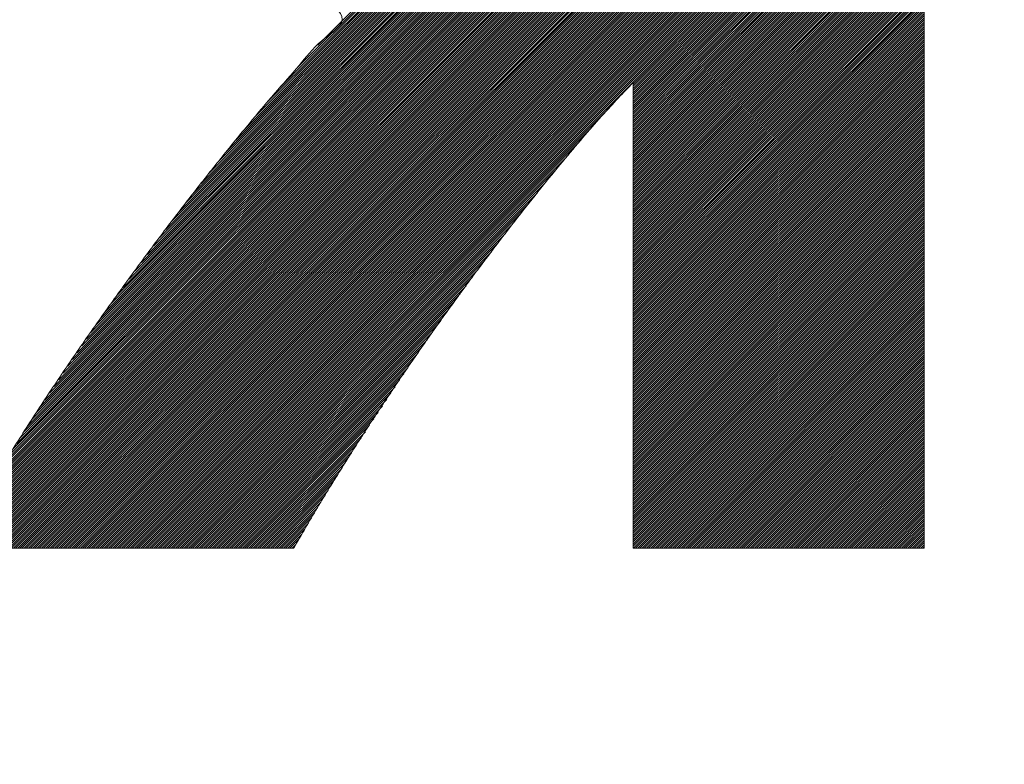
# Model space of a CAD drawing. Header units: millimetres. Extents: x 0 to 1300, y 0 to 891.
# Tile 64 of 127: x 179.31 to 183.37, y 581.71 to 584.78. Entities that reach past the tile are written whole.
import ezdxf

# ---------------------------------------------------------------- set-up
doc = ezdxf.new("R2010")
doc.units = ezdxf.units.MM
doc.header["$LTSCALE"] = 0.545669
doc.layers.add('NoLayerName_001', color=7, linetype='Continuous')

# ---------------------------------------------------------------- blocks, each defined once
blk = doc.blocks.new('JZB_0008')
at = {"layer": 'NoLayerName_001', "color": 7, "linetype": 'Continuous', "lineweight": 25}
for p, q in [((19.0397, 3.636), (15.4442, 0.0405)), ((19.0397, 3.6271), (15.4531, 0.0405)), ((19.0397, 3.6182), (15.462, 0.0405)), ((19.0397, 3.6093), (15.4709, 0.0405)), ((19.0397, 3.6004), (15.4798, 0.0405)), ((19.0397, 3.5915), (15.4887, 0.0405)), ((19.0397, 3.5826), (15.4976, 0.0405)), ((19.0397, 3.5737), (15.5065, 0.0405)), ((19.0397, 3.5648), (15.5154, 0.0405)), ((19.0397, 3.5559), (15.5243, 0.0405)), ((19.0397, 3.547), (15.5332, 0.0405)), ((19.0397, 3.538), (15.5421, 0.0405)), ((19.0397, 3.5291), (15.5511, 0.0405)), ((19.0397, 3.5202), (15.56, 0.0405)), ((19.0397, 3.5113), (15.5689, 0.0405)), ((19.0397, 3.5024), (15.5778, 0.0405)), ((19.0397, 3.4935), (15.5867, 0.0405)), ((19.0397, 3.4846), (15.5956, 0.0405)), ((19.0397, 3.4757), (15.6045, 0.0405)), ((19.0397, 3.4668), (15.6134, 0.0405)), ((19.0397, 3.4579), (15.6223, 0.0405)), ((19.0397, 3.449), (15.6312, 0.0405)), ((19.0397, 3.4401), (15.6401, 0.0405)), ((19.0397, 3.4311), (15.649, 0.0405)), ((19.0397, 3.4222), (15.658, 0.0405)), ((19.0397, 3.4133), (15.6669, 0.0405)), ((19.0397, 3.4044), (15.6758, 0.0405)), ((19.0397, 3.3955), (15.6847, 0.0405)), ((19.0397, 3.3866), (15.6936, 0.0405)), ((19.0397, 3.3777), (15.7025, 0.0405)), ((19.0397, 3.3688), (15.7114, 0.0405)), ((19.0397, 3.3599), (15.7203, 0.0405)), ((19.0397, 3.351), (15.7292, 0.0405)), ((19.0397, 3.3421), (15.7381, 0.0405)), ((19.0397, 3.3332), (15.747, 0.0405)), ((19.0397, 3.3242), (15.7559, 0.0405)), ((19.0397, 3.3153), (15.7649, 0.0405)), ((19.0397, 3.3064), (15.7738, 0.0405)), ((19.0397, 3.2975), (15.7827, 0.0405)), ((19.0397, 3.2886), (15.7916, 0.0405)), ((19.0397, 3.2797), (15.8005, 0.0405)), ((19.0397, 3.2708), (15.8094, 0.0405)), ((19.0397, 3.2619), (15.8183, 0.0405)), ((19.0397, 3.253), (15.8272, 0.0405)), ((19.0397, 3.2441), (15.8361, 0.0405)), ((19.0397, 3.2352), (15.845, 0.0405)), ((19.0397, 3.2263), (15.8539, 0.0405)), ((19.0397, 3.2173), (15.8628, 0.0405)), ((19.0397, 3.2084), (15.8718, 0.0405)), ((19.0397, 3.1995), (15.8807, 0.0405)), ((19.0397, 3.1906), (15.8896, 0.0405)), ((19.0397, 3.1817), (15.8985, 0.0405)), ((19.0397, 3.1728), (15.9074, 0.0405)), ((19.0397, 3.1639), (15.9163, 0.0405)), ((19.0397, 3.155), (17.8397, 1.955)), ((19.0397, 3.1461), (17.8397, 1.9461)), ((19.0397, 3.1372), (17.8397, 1.9372)), ((19.0397, 3.1283), (17.8397, 1.9283)), ((19.0397, 3.1194), (17.8397, 1.9194)), ((19.0397, 3.1104), (17.8397, 1.9104)), ((19.0397, 3.1015), (17.8397, 1.9015)), ((19.0397, 3.0926), (17.8397, 1.8926)), ((19.0397, 3.0837), (17.8397, 1.8837)), ((19.0397, 3.0748), (17.8397, 1.8748)), ((19.0397, 3.0659), (17.8397, 1.8659)), ((19.0397, 3.057), (17.8397, 1.857)), ((19.0397, 3.0481), (17.8397, 1.8481)), ((19.0397, 3.0392), (17.8397, 1.8392)), ((19.0397, 3.0303), (17.8397, 1.8303)), ((19.0397, 3.0214), (17.8397, 1.8214)), ((19.0397, 3.0125), (17.8397, 1.8125)), ((17.4442, 2.9669), (16.2006, 1.7233)), ((17.4406, 2.9723), (16.2393, 1.771)), ((17.4371, 2.9777), (16.2839, 1.8245)), ((17.4335, 2.983), (16.3338, 1.8833)), ((17.43, 2.9884), (16.3837, 1.9421)), ((17.4264, 2.9937), (16.453, 2.0203)), ((17.4228, 2.9991), (16.5388, 2.115)), ((19.0397, 3.0035), (17.8397, 1.8035)), ((19.0397, 2.9946), (17.8397, 1.7946)), ((19.0397, 2.9857), (17.8397, 1.7857)), ((19.0397, 2.9768), (17.8397, 1.7768)), ((19.0397, 2.9679), (17.8397, 1.7679)), ((17.4733, 2.9249), (15.9374, 1.3889)), ((17.4697, 2.9301), (15.9626, 1.423)), ((17.466, 2.9353), (15.9939, 1.4632)), ((17.4623, 2.9405), (16.0258, 1.504)), ((17.4586, 2.9458), (16.0577, 1.5449)), ((17.455, 2.951), (16.0896, 1.5857)), ((17.4513, 2.9562), (16.1232, 1.6281)), ((17.4477, 2.9616), (16.1619, 1.6757)), ((19.0397, 2.959), (17.8397, 1.759)), ((19.0397, 2.9501), (17.8397, 1.7501)), ((19.0397, 2.9412), (17.8397, 1.7412)), ((19.0397, 2.9323), (17.8397, 1.7323)), ((17.5028, 2.883), (15.7361, 1.1163)), ((17.4991, 2.8882), (15.7613, 1.1504)), ((17.4954, 2.8935), (15.7864, 1.1845)), ((17.4917, 2.8987), (15.8116, 1.2186)), ((17.4881, 2.9039), (15.8368, 1.2526)), ((17.4844, 2.9092), (15.8619, 1.2867)), ((17.4807, 2.9144), (15.8871, 1.3208)), ((17.477, 2.9196), (15.9123, 1.3549)), ((19.0397, 2.9234), (17.8397, 1.7234)), ((19.0397, 2.9145), (17.8397, 1.7145)), ((19.0397, 2.9055), (17.8397, 1.7056)), ((19.0397, 2.8966), (17.8397, 1.6966)), ((19.0397, 2.8877), (17.8397, 1.6877)), ((17.5285, 2.8464), (15.5848, 0.9027)), ((17.5248, 2.8516), (15.6038, 0.9306)), ((17.5211, 2.8568), (15.6228, 0.9585)), ((17.5175, 2.8621), (15.6418, 0.9864)), ((17.5138, 2.8673), (15.6608, 1.0143)), ((17.5101, 2.8725), (15.6857, 1.0482)), ((17.5064, 2.8778), (15.7109, 1.0823)), ((19.0397, 2.8788), (17.8397, 1.6788)), ((19.0397, 2.8699), (17.8397, 1.6699)), ((19.0397, 2.861), (17.8397, 1.661)), ((19.0397, 2.8521), (17.8397, 1.6521)), ((19.0397, 2.8432), (17.8397, 1.6432)), ((17.5579, 2.8045), (15.4328, 0.6794)), ((17.5542, 2.8098), (15.4518, 0.7073)), ((17.5506, 2.815), (15.4708, 0.7352)), ((17.5469, 2.8202), (15.4898, 0.7631)), ((17.5432, 2.8254), (15.5088, 0.791)), ((17.5395, 2.8307), (15.5278, 0.8189)), ((17.5358, 2.8359), (15.5468, 0.8468)), ((17.5322, 2.8411), (15.5658, 0.8747)), ((19.0397, 2.8343), (17.8397, 1.6343)), ((19.0397, 2.8254), (17.8397, 1.6254)), ((19.0397, 2.8165), (17.8397, 1.6165)), ((19.0397, 2.8076), (17.8397, 1.6076)), ((17.5875, 2.7628), (15.2975, 0.4728)), ((17.5836, 2.7679), (15.3128, 0.4971)), ((17.58, 2.7731), (15.3282, 0.5213)), ((17.5763, 2.7784), (15.3435, 0.5456)), ((17.5726, 2.7836), (15.3588, 0.5698)), ((17.5689, 2.7888), (15.3758, 0.5957)), ((17.5653, 2.7941), (15.3948, 0.6236)), ((17.5616, 2.7993), (15.4138, 0.6515)), ((19.0397, 2.7986), (17.8397, 1.5987)), ((19.0397, 2.7897), (17.8397, 1.5897)), ((19.0397, 2.7808), (17.8397, 1.5808)), ((19.0397, 2.7719), (17.8397, 1.5719)), ((19.0397, 2.763), (17.8397, 1.563)), ((17.6181, 2.7221), (15.1829, 0.287)), ((17.6142, 2.7272), (15.196, 0.309)), ((17.6104, 2.7323), (15.2091, 0.331)), ((17.6066, 2.7374), (15.2222, 0.353)), ((17.6028, 2.7425), (15.2361, 0.3759)), ((17.5989, 2.7476), (15.2515, 0.4001)), ((17.5951, 2.7527), (15.2668, 0.4243)), ((17.5913, 2.7577), (15.2822, 0.4486)), ((19.0397, 2.7541), (17.8397, 1.5541)), ((19.0397, 2.7452), (17.8397, 1.5452)), ((19.0397, 2.7363), (17.8397, 1.5363)), ((19.0397, 2.7274), (17.8397, 1.5274)), ((17.6487, 2.6815), (15.0813, 0.1141)), ((17.6448, 2.6865), (15.0928, 0.1345)), ((17.641, 2.6916), (15.1044, 0.155)), ((17.6372, 2.6967), (15.1175, 0.177)), ((17.6334, 2.7018), (15.1305, 0.199)), ((17.6295, 2.7069), (15.1436, 0.221)), ((17.6257, 2.712), (15.1567, 0.243)), ((17.6219, 2.7171), (15.1698, 0.265)), ((19.0397, 2.7185), (17.8397, 1.5185)), ((19.0397, 2.7096), (17.8397, 1.5096)), ((19.0397, 2.7007), (17.8397, 1.5007)), ((19.0397, 2.6917), (17.8397, 1.4918)), ((19.0397, 2.6828), (17.8397, 1.4828)), ((17.6639, 2.6611), (15.0433, 0.0405)), ((17.6601, 2.6662), (15.0468, 0.0529)), ((17.6678, 2.656), (15.0522, 0.0405)), ((17.6563, 2.6713), (15.0583, 0.0733)), ((17.6716, 2.651), (15.0611, 0.0405)), ((17.6525, 2.6764), (15.0698, 0.0937)), ((17.6754, 2.6459), (15.07, 0.0405)), ((17.6792, 2.6408), (15.0789, 0.0405)), ((19.0397, 2.6739), (17.8397, 1.4739)), ((19.0397, 2.665), (17.8397, 1.465)), ((19.0397, 2.6561), (17.8397, 1.4561)), ((19.0397, 2.6472), (17.8397, 1.4472)), ((17.6831, 2.6357), (15.0878, 0.0405)), ((17.6869, 2.6306), (15.0967, 0.0405)), ((17.6907, 2.6255), (15.1056, 0.0405)), ((17.6945, 2.6204), (15.1145, 0.0405)), ((17.6984, 2.6154), (15.1234, 0.0405)), ((17.7022, 2.6103), (15.1324, 0.0405)), ((17.706, 2.6052), (15.1413, 0.0405)), ((17.7098, 2.6001), (15.1502, 0.0405)), ((19.0397, 2.6383), (17.8397, 1.4383)), ((19.0397, 2.6294), (17.8397, 1.4294)), ((19.0397, 2.6205), (17.8397, 1.4205)), ((19.0397, 2.6116), (17.8397, 1.4116)), ((19.0397, 2.6027), (17.8397, 1.4027)), ((17.7137, 2.595), (15.1591, 0.0405)), ((17.7177, 2.5901), (15.168, 0.0405)), ((17.7217, 2.5852), (15.1769, 0.0405)), ((17.7257, 2.5803), (15.1858, 0.0405)), ((17.7297, 2.5754), (15.1947, 0.0405)), ((17.7337, 2.5705), (15.2036, 0.0405)), ((17.7377, 2.5656), (15.2125, 0.0405)), ((17.7417, 2.5607), (15.2214, 0.0405)), ((19.0397, 2.5938), (17.8397, 1.3938)), ((19.0397, 2.5848), (17.8397, 1.3848)), ((19.0397, 2.5759), (17.8397, 1.3759)), ((19.0397, 2.567), (17.8397, 1.367)), ((19.0397, 2.5581), (17.8397, 1.3581)), ((17.7457, 2.5558), (15.2303, 0.0405)), ((17.7497, 2.5509), (15.2393, 0.0405)), ((17.7537, 2.546), (15.2482, 0.0405)), ((17.7577, 2.5411), (15.2571, 0.0405)), ((17.7617, 2.5362), (15.266, 0.0405)), ((17.7657, 2.5313), (15.2749, 0.0405)), ((17.7697, 2.5264), (15.2838, 0.0405)), ((17.7737, 2.5215), (15.2927, 0.0405)), ((19.0397, 2.5492), (17.8397, 1.3492)), ((19.0397, 2.5403), (17.8397, 1.3403)), ((19.0397, 2.5314), (17.8397, 1.3314)), ((19.0397, 2.5225), (17.8397, 1.3225)), ((17.7777, 2.5166), (15.3016, 0.0405)), ((17.7817, 2.5117), (15.3105, 0.0405)), ((17.7858, 2.5068), (15.3194, 0.0405)), ((17.7898, 2.5019), (15.3283, 0.0405)), ((17.7938, 2.497), (15.3372, 0.0405)), ((17.7978, 2.4921), (15.3462, 0.0405)), ((17.8018, 2.4872), (15.3551, 0.0405)), ((17.8058, 2.4823), (15.364, 0.0405)), ((17.8098, 2.4773), (15.3729, 0.0405)), ((19.0397, 2.5136), (17.8397, 1.3136)), ((19.0397, 2.5047), (17.8397, 1.3047)), ((19.0397, 2.4958), (17.8397, 1.2958)), ((19.0397, 2.4869), (17.8397, 1.2869)), ((19.0397, 2.4779), (17.8397, 1.2779)), ((17.8138, 2.4724), (15.3818, 0.0405)), ((17.8178, 2.4675), (15.3907, 0.0405)), ((17.8218, 2.4626), (15.3996, 0.0405)), ((17.8258, 2.4577), (15.4085, 0.0405)), ((17.8298, 2.4528), (15.4174, 0.0405)), ((17.8338, 2.4479), (15.4263, 0.0405)), ((17.8378, 2.443), (15.4352, 0.0405)), ((19.0397, 2.469), (17.8397, 1.269)), ((19.0397, 2.4601), (17.8397, 1.2601)), ((19.0397, 2.4512), (17.8397, 1.2512)), ((19.0397, 2.4423), (17.8397, 1.2423)), ((19.0397, 2.4334), (17.8397, 1.2334)), ((19.0397, 2.4245), (17.8397, 1.2245)), ((19.0397, 2.4156), (17.8397, 1.2156)), ((19.0397, 2.4067), (17.8397, 1.2067)), ((19.0397, 2.3978), (17.8397, 1.1978)), ((19.0397, 2.3889), (17.8397, 1.1889)), ((19.0397, 2.38), (17.8397, 1.18)), ((19.0397, 2.371), (17.8397, 1.171)), ((19.0397, 2.3621), (17.8397, 1.1621)), ((19.0397, 2.3532), (17.8397, 1.1532)), ((19.0397, 2.3443), (17.8397, 1.1443)), ((19.0397, 2.3354), (17.8397, 1.1354)), ((19.0397, 2.3265), (17.8397, 1.1265)), ((19.0397, 2.3176), (17.8397, 1.1176)), ((19.0397, 2.3087), (17.8397, 1.1087)), ((19.0397, 2.2998), (17.8397, 1.0998)), ((19.0397, 2.2909), (17.8397, 1.0909)), ((19.0397, 2.282), (17.8397, 1.082)), ((19.0397, 2.2731), (17.8397, 1.0731)), ((19.0397, 2.2641), (17.8397, 1.0641)), ((19.0397, 2.2552), (17.8397, 1.0552)), ((19.0397, 2.2463), (17.8397, 1.0463)), ((19.0397, 2.2374), (17.8397, 1.0374)), ((19.0397, 2.2285), (17.8397, 1.0285)), ((19.0397, 2.2196), (17.8397, 1.0196)), ((19.0397, 2.2107), (17.8397, 1.0107)), ((19.0397, 2.2018), (17.8397, 1.0018)), ((19.0397, 2.1929), (17.8397, 0.9929)), ((19.0397, 2.184), (17.8397, 0.984)), ((19.0397, 2.1751), (17.8397, 0.9751)), ((19.0397, 2.1661), (17.8397, 0.9662)), ((19.0397, 2.1572), (17.8397, 0.9572)), ((19.0397, 2.1483), (17.8397, 0.9483)), ((19.0397, 2.1394), (17.8397, 0.9394)), ((19.0397, 2.1305), (17.8397, 0.9305)), ((19.0397, 2.1216), (17.8397, 0.9216)), ((19.0397, 2.1127), (17.8397, 0.9127)), ((19.0397, 2.1038), (17.8397, 0.9038)), ((19.0397, 2.0949), (17.8397, 0.8949)), ((19.0397, 2.086), (17.8397, 0.886)), ((19.0397, 2.0771), (17.8397, 0.8771)), ((19.0397, 2.0682), (17.8397, 0.8682)), ((19.0397, 2.0592), (17.8397, 0.8593)), ((19.0397, 2.0503), (17.8397, 0.8503)), ((19.0397, 2.0414), (17.8397, 0.8414)), ((19.0397, 2.0325), (17.8397, 0.8325)), ((19.0397, 2.0236), (17.8397, 0.8236)), ((19.0397, 2.0147), (17.8397, 0.8147)), ((19.0397, 2.0058), (17.8397, 0.8058)), ((19.0397, 1.9969), (17.8397, 0.7969)), ((19.0397, 1.988), (17.8397, 0.788)), ((19.0397, 1.9791), (17.8397, 0.7791)), ((19.0397, 1.9702), (17.8397, 0.7702)), ((19.0397, 1.9613), (17.8397, 0.7613)), ((19.0397, 1.9523), (17.8397, 0.7524)), ((19.0397, 1.9434), (17.8397, 0.7434)), ((19.0397, 1.9345), (17.8397, 0.7345)), ((19.0397, 1.9256), (17.8397, 0.7256)), ((19.0397, 1.9167), (17.8397, 0.7167)), ((19.0397, 1.9078), (17.8397, 0.7078)), ((19.0397, 1.8989), (17.8397, 0.6989)), ((19.0397, 1.89), (17.8397, 0.69)), ((19.0397, 1.8811), (17.8397, 0.6811)), ((19.0397, 1.8722), (17.8397, 0.6722)), ((17.7424, 1.8577), (15.9252, 0.0405)), ((19.0397, 1.8633), (17.8397, 0.6633)), ((19.0397, 1.8544), (17.8397, 0.6544)), ((19.0397, 1.8454), (17.8397, 0.6455)), ((19.0397, 1.8365), (17.8397, 0.6365)), ((19.0397, 1.8276), (17.8397, 0.6276)), ((19.0397, 1.8187), (17.8397, 0.6187)), ((19.0397, 1.8098), (17.8397, 0.6098)), ((19.0397, 1.8009), (17.8397, 0.6009)), ((19.0397, 1.792), (17.8397, 0.592)), ((17.6669, 1.7732), (15.9341, 0.0405)), ((19.0397, 1.7831), (17.8397, 0.5831)), ((19.0397, 1.7742), (17.8397, 0.5742)), ((19.0397, 1.7653), (17.8397, 0.5653)), ((19.0397, 1.7564), (17.8397, 0.5564)), ((19.0397, 1.7475), (17.8397, 0.5475)), ((17.6122, 1.7096), (15.943, 0.0405)), ((19.0397, 1.7385), (17.8397, 0.5385)), ((19.0397, 1.7296), (17.8397, 0.5296)), ((19.0397, 1.7207), (17.8397, 0.5207)), ((19.0397, 1.7118), (17.8397, 0.5118)), ((19.0397, 1.7029), (17.8397, 0.5029)), ((19.0397, 1.694), (17.8397, 0.494)), ((19.0397, 1.6851), (17.8397, 0.4851)), ((19.0397, 1.6762), (17.8397, 0.4762)), ((19.0397, 1.6673), (17.8397, 0.4673)), ((17.563, 1.6515), (15.9519, 0.0405)), ((19.0397, 1.6584), (17.8397, 0.4584)), ((19.0397, 1.6495), (17.8397, 0.4495)), ((19.0397, 1.6406), (17.8397, 0.4406)), ((19.0397, 1.6316), (17.8397, 0.4316)), ((17.5214, 1.601), (15.9608, 0.0405)), ((19.0397, 1.6227), (17.8397, 0.4227)), ((19.0397, 1.6138), (17.8397, 0.4138)), ((19.0397, 1.6049), (17.8397, 0.4049)), ((19.0397, 1.596), (17.8397, 0.396)), ((19.0397, 1.5871), (17.8397, 0.3871)), ((17.4798, 1.5505), (15.9697, 0.0405)), ((19.0397, 1.5782), (17.8397, 0.3782)), ((19.0397, 1.5693), (17.8397, 0.3693)), ((19.0397, 1.5604), (17.8397, 0.3604)), ((19.0397, 1.5515), (17.8397, 0.3515)), ((17.4433, 1.5051), (15.9787, 0.0405)), ((19.0397, 1.5426), (17.8397, 0.3426)), ((19.0397, 1.5337), (17.8397, 0.3337)), ((19.0397, 1.5247), (17.8397, 0.3247)), ((19.0397, 1.5158), (17.8397, 0.3158)), ((19.0397, 1.5069), (17.8397, 0.3069)), ((17.4093, 1.4622), (15.9876, 0.0405)), ((19.0397, 1.498), (17.8397, 0.298)), ((19.0397, 1.4891), (17.8397, 0.2891)), ((19.0397, 1.4802), (17.8397, 0.2802)), ((19.0397, 1.4713), (17.8397, 0.2713)), ((19.0397, 1.4624), (17.8397, 0.2624)), ((19.0397, 1.4535), (17.8397, 0.2535)), ((19.0397, 1.4446), (17.8397, 0.2446)), ((19.0397, 1.4357), (17.8397, 0.2357)), ((19.0397, 1.4267), (17.8397, 0.2268)), ((17.3753, 1.4193), (15.9965, 0.0405)), ((19.0397, 1.4178), (17.8397, 0.2178)), ((19.0397, 1.4089), (17.8397, 0.2089)), ((19.0397, 1.4), (17.8397, 0.2)), ((19.0397, 1.3911), (17.8397, 0.1911)), ((19.0397, 1.3822), (17.8397, 0.1822)), ((17.3417, 1.3767), (16.0054, 0.0405)), ((19.0397, 1.3733), (17.8397, 0.1733)), ((19.0397, 1.3644), (17.8397, 0.1644)), ((19.0397, 1.3555), (17.8397, 0.1555)), ((19.0397, 1.3466), (17.8397, 0.1466)), ((17.3129, 1.339), (16.0143, 0.0405)), ((17.2841, 1.3014), (16.0232, 0.0405)), ((19.0397, 1.3377), (17.8397, 0.1377)), ((19.0397, 1.3288), (17.8397, 0.1288)), ((19.0397, 1.3198), (17.8397, 0.1199)), ((19.0397, 1.3109), (17.8397, 0.1109)), ((19.0397, 1.302), (17.8397, 0.102)), ((17.2553, 1.2637), (16.0321, 0.0405)), ((19.0397, 1.2931), (17.8397, 0.0931)), ((19.0397, 1.2842), (17.8397, 0.0842)), ((19.0397, 1.2753), (17.8397, 0.0753)), ((19.0397, 1.2664), (17.8397, 0.0664)), ((17.2266, 1.226), (16.041, 0.0405)), ((19.0397, 1.2575), (17.8397, 0.0575)), ((19.0397, 1.2486), (17.8398, 0.0486)), ((19.0397, 1.2397), (17.8411, 0.041)), ((19.0397, 1.2308), (17.85, 0.041)), ((19.0397, 1.2219), (17.8589, 0.041)), ((17.2001, 1.1907), (16.0499, 0.0405)), ((19.0397, 1.2129), (17.8678, 0.041)), ((19.0397, 1.204), (17.8767, 0.041)), ((19.0397, 1.1951), (17.8856, 0.041)), ((19.0397, 1.1862), (17.8945, 0.041)), ((17.1753, 1.1569), (16.0588, 0.0405)), ((19.0397, 1.1773), (17.9034, 0.041)), ((19.0397, 1.1684), (17.9123, 0.041)), ((19.0397, 1.1595), (17.9212, 0.041)), ((19.0397, 1.1506), (17.9302, 0.041)), ((19.0397, 1.1417), (17.9391, 0.041)), ((17.1505, 1.1232), (16.0677, 0.0405)), ((19.0397, 1.1328), (17.948, 0.041)), ((19.0397, 1.1239), (17.9569, 0.041)), ((19.0397, 1.115), (17.9658, 0.041)), ((19.0397, 1.106), (17.9747, 0.041)), ((19.0397, 1.0971), (17.9836, 0.041)), ((17.1257, 1.0895), (16.0766, 0.0405)), ((17.1009, 1.0558), (16.0856, 0.0405)), ((19.0397, 1.0882), (17.9925, 0.041)), ((19.0397, 1.0793), (18.0014, 0.041)), ((19.0397, 1.0704), (18.0103, 0.041)), ((19.0397, 1.0615), (18.0192, 0.041)), ((17.0768, 1.0227), (16.0945, 0.0405)), ((19.0397, 1.0526), (18.0281, 0.041)), ((19.0397, 1.0437), (18.0371, 0.041)), ((19.0397, 1.0348), (18.046, 0.041)), ((19.0397, 1.0259), (18.0549, 0.041)), ((19.0397, 1.017), (18.0638, 0.041)), ((17.0552, 0.9922), (16.1034, 0.0405)), ((19.0397, 1.0081), (18.0727, 0.041)), ((19.0397, 0.9991), (18.0816, 0.041)), ((19.0397, 0.9902), (18.0905, 0.041)), ((19.0397, 0.9813), (18.0994, 0.041)), ((17.0335, 0.9617), (16.1123, 0.0405)), ((19.0397, 0.9724), (18.1083, 0.041)), ((19.0397, 0.9635), (18.1172, 0.041)), ((19.0397, 0.9546), (18.1261, 0.041)), ((19.0397, 0.9457), (18.135, 0.041)), ((19.0397, 0.9368), (18.144, 0.041)), ((17.0119, 0.9312), (16.1212, 0.0405)), ((16.9903, 0.9007), (16.1301, 0.0405)), ((19.0397, 0.9279), (18.1529, 0.041)), ((19.0397, 0.919), (18.1618, 0.041)), ((19.0397, 0.9101), (18.1707, 0.041)), ((19.0397, 0.9012), (18.1796, 0.041)), ((16.9687, 0.8702), (16.139, 0.0405)), ((19.0397, 0.8922), (18.1885, 0.041)), ((19.0397, 0.8833), (18.1974, 0.041)), ((19.0397, 0.8744), (18.2063, 0.041)), ((19.0397, 0.8655), (18.2152, 0.041)), ((19.0397, 0.8566), (18.2241, 0.041)), ((16.9471, 0.8397), (16.1479, 0.0405)), ((16.9292, 0.8128), (16.1568, 0.0405)), ((19.0397, 0.8477), (18.233, 0.041)), ((19.0397, 0.8388), (18.2419, 0.041)), ((19.0397, 0.8299), (18.2509, 0.041)), ((19.0397, 0.821), (18.2598, 0.041)), ((16.9116, 0.7863), (16.1657, 0.0405)), ((19.0397, 0.8121), (18.2687, 0.041)), ((19.0397, 0.8032), (18.2776, 0.041)), ((19.0397, 0.7943), (18.2865, 0.041)), ((19.0397, 0.7853), (18.2954, 0.041)), ((19.0397, 0.7764), (18.3043, 0.041)), ((16.894, 0.7598), (16.1746, 0.0405)), ((16.8763, 0.7332), (16.1836, 0.0405)), ((19.0397, 0.7675), (18.3132, 0.041)), ((19.0397, 0.7586), (18.3221, 0.041)), ((19.0397, 0.7497), (18.331, 0.041)), ((19.0397, 0.7408), (18.3399, 0.041)), ((19.0397, 0.7319), (18.3489, 0.041)), ((16.8587, 0.7067), (16.1925, 0.0405)), ((19.0397, 0.723), (18.3578, 0.041)), ((19.0397, 0.7141), (18.3667, 0.041)), ((19.0397, 0.7052), (18.3756, 0.041)), ((19.0397, 0.6963), (18.3845, 0.041)), ((16.8411, 0.6801), (16.2014, 0.0405)), ((16.8234, 0.6536), (16.2103, 0.0405)), ((19.0397, 0.6873), (18.3934, 0.041)), ((19.0397, 0.6784), (18.4023, 0.041)), ((19.0397, 0.6695), (18.4112, 0.041)), ((19.0397, 0.6606), (18.4201, 0.041)), ((19.0397, 0.6517), (18.429, 0.041)), ((16.8058, 0.6271), (16.2192, 0.0405)), ((19.0397, 0.6428), (18.4379, 0.041)), ((19.0397, 0.6339), (18.4468, 0.041)), ((19.0397, 0.625), (18.4558, 0.041)), ((19.0397, 0.6161), (18.4647, 0.041)), ((16.7882, 0.6005), (16.2281, 0.0405)), ((16.7705, 0.574), (16.237, 0.0405)), ((19.0397, 0.6072), (18.4736, 0.041)), ((19.0397, 0.5983), (18.4825, 0.041)), ((19.0397, 0.5894), (18.4914, 0.041)), ((19.0397, 0.5804), (18.5003, 0.041)), ((19.0397, 0.5715), (18.5092, 0.041)), ((16.7529, 0.5474), (16.2459, 0.0405)), ((19.0397, 0.5626), (18.5181, 0.041)), ((19.0397, 0.5537), (18.527, 0.041)), ((19.0397, 0.5448), (18.5359, 0.041)), ((19.0397, 0.5359), (18.5448, 0.041)), ((16.7353, 0.5209), (16.2548, 0.0405)), ((16.7176, 0.4944), (16.2637, 0.0405)), ((19.0397, 0.527), (18.5537, 0.041)), ((19.0397, 0.5181), (18.5627, 0.041)), ((19.0397, 0.5092), (18.5716, 0.041)), ((19.0397, 0.5003), (18.5805, 0.041)), ((19.0397, 0.4914), (18.5894, 0.041)), ((16.7, 0.4678), (16.2726, 0.0405)), ((19.0397, 0.4825), (18.5983, 0.041)), ((19.0397, 0.4735), (18.6072, 0.041)), ((19.0397, 0.4646), (18.6161, 0.041)), ((19.0397, 0.4557), (18.625, 0.041)), ((19.0397, 0.4468), (18.6339, 0.041)), ((16.6824, 0.4413), (16.2815, 0.0405)), ((16.6665, 0.4165), (16.2905, 0.0405)), ((19.0397, 0.4379), (18.6428, 0.041)), ((19.0397, 0.429), (18.6517, 0.041)), ((19.0397, 0.4201), (18.6606, 0.041)), ((19.0397, 0.4112), (18.6696, 0.041)), ((16.6522, 0.3932), (16.2994, 0.0405)), ((16.6378, 0.3699), (16.3083, 0.0405)), ((19.0397, 0.4023), (18.6785, 0.041)), ((19.0397, 0.3934), (18.6874, 0.041)), ((19.0397, 0.3845), (18.6963, 0.041)), ((19.0397, 0.3756), (18.7052, 0.041)), ((19.0397, 0.3666), (18.7141, 0.041)), ((16.6234, 0.3466), (16.3172, 0.0405)), ((19.0397, 0.3577), (18.723, 0.041)), ((19.0397, 0.3488), (18.7319, 0.041)), ((19.0397, 0.3399), (18.7408, 0.041)), ((19.0397, 0.331), (18.7497, 0.041)), ((16.609, 0.3233), (16.3261, 0.0405)), ((16.5946, 0.3), (16.335, 0.0405)), ((19.0397, 0.3221), (18.7586, 0.041)), ((19.0397, 0.3132), (18.7675, 0.041)), ((19.0397, 0.3043), (18.7765, 0.041)), ((19.0397, 0.2954), (18.7854, 0.041)), ((19.0397, 0.2865), (18.7943, 0.041)), ((16.5802, 0.2767), (16.3439, 0.0405)), ((16.5658, 0.2534), (16.3528, 0.0405)), ((19.0397, 0.2776), (18.8032, 0.041)), ((19.0397, 0.2687), (18.8121, 0.041)), ((19.0397, 0.2597), (18.821, 0.041)), ((19.0397, 0.2508), (18.8299, 0.041)), ((16.5514, 0.2301), (16.3617, 0.0405)), ((16.5376, 0.2075), (16.3706, 0.0405)), ((19.0397, 0.2419), (18.8388, 0.041)), ((19.0397, 0.233), (18.8477, 0.041)), ((19.0397, 0.2241), (18.8566, 0.041)), ((19.0397, 0.2152), (18.8655, 0.041)), ((19.0397, 0.2063), (18.8744, 0.041)), ((16.5247, 0.1856), (16.3795, 0.0405)), ((16.5118, 0.1638), (16.3884, 0.0405)), ((19.0397, 0.1974), (18.8834, 0.041)), ((19.0397, 0.1885), (18.8923, 0.041)), ((19.0397, 0.1796), (18.9012, 0.041)), ((19.0397, 0.1707), (18.9101, 0.041)), ((16.4989, 0.1419), (16.3974, 0.0405)), ((19.0397, 0.1618), (18.919, 0.041)), ((19.0397, 0.1528), (18.9279, 0.041)), ((19.0397, 0.1439), (18.9368, 0.041)), ((19.0397, 0.135), (18.9457, 0.041)), ((19.0397, 0.1261), (18.9546, 0.041)), ((16.4859, 0.1201), (16.4063, 0.0405)), ((16.4733, 0.0986), (16.4152, 0.0405)), ((19.0397, 0.1172), (18.9635, 0.041)), ((19.0397, 0.1083), (18.9724, 0.041)), ((19.0397, 0.0994), (18.9813, 0.041)), ((19.0397, 0.0905), (18.9903, 0.041)), ((19.0397, 0.0816), (18.9992, 0.041)), ((16.4611, 0.0775), (16.4241, 0.0405)), ((16.4489, 0.0563), (16.433, 0.0405)), ((19.0397, 0.0727), (19.0081, 0.041)), ((19.0397, 0.0638), (19.017, 0.041)), ((19.0397, 0.0549), (19.0259, 0.041)), ((19.0397, 0.0459), (19.0348, 0.041))]:
    blk.add_line(p, q, dxfattribs=at)
at = {"layer": 'NoLayerName_001', "color": 7, "linetype": 'Continuous', "lineweight": 13}
for points, knots in [([(13.6401, 0.0401), (13.6806, 0.1237), (13.7658, 0.296), (13.8884, 0.5666), (14.0135, 0.8544), (14.1389, 1.1577), (14.2643, 1.4739), (14.3886, 1.8008), (14.511, 2.136), (14.6307, 2.4772), (14.7468, 2.822), (14.8584, 3.168), (14.9648, 3.513), (15.065, 3.8545), (15.158, 4.1904), (15.244, 4.5179), (15.2947, 4.7342), (15.3203, 4.8402)], [0, 0, 0, 0, 0.278658, 0.576467, 0.891064, 1.220056, 1.561033, 1.911569, 2.269234, 2.631588, 2.996194, 3.360613, 3.72241, 4.079154, 4.428425, 4.767814, 5.094931, 5.094931, 5.094931, 5.094931]), ([(14.9997, 4.8403), (15.028, 4.7778), (15.0848, 4.6492), (15.1797, 4.4563), (15.2817, 4.2588), (15.3905, 4.059), (15.5045, 3.8584), (15.6223, 3.6592), (15.7427, 3.4629), (15.8643, 3.2717), (15.9857, 3.0871), (16.1054, 2.9112), (16.2231, 2.7458), (16.3335, 2.5927), (16.4482, 2.4536), (16.5243, 2.3307), (16.6911, 2.2241), (16.5375, 2.1302), (16.4629, 2.0283), (16.3576, 1.9144), (16.2536, 1.7889), (16.1426, 1.6535), (16.0287, 1.5093), (15.9122, 1.3578), (15.7946, 1.2002), (15.6771, 1.0381), (15.5608, 0.8726), (15.447, 0.7052), (15.3368, 0.5373), (15.2317, 0.37), (15.1321, 0.2051), (15.0706, 0.0945), (15.0399, 0.0405)], [0, 0, 0, 0, 0.206044, 0.421627, 0.644636, 0.872917, 1.104287, 1.336546, 1.567479, 1.794862, 2.016465, 2.230057, 2.433409, 2.624299, 2.800518, 2.959882, 3.100255, 3.221978, 3.359738, 3.511806, 3.676426, 3.851836, 4.036266, 4.227942, 4.425094, 4.625954, 4.828758, 5.03175, 5.233186, 5.431334, 5.624483, 5.810948, 5.810948, 5.810948, 5.810948]), ([(16.4398, 0.0405), (16.4724, 0.0962), (16.5369, 0.2083), (16.6385, 0.3731), (16.742, 0.5355), (16.847, 0.6942), (16.9526, 0.8484), (17.0579, 0.9973), (17.1618, 1.1401), (17.2635, 1.2758), (17.3621, 1.4036), (17.4566, 1.5227), (17.5461, 1.6321), (17.6297, 1.7312), (17.7065, 1.8189), (17.7751, 1.8948), (17.8195, 1.94), (17.8397, 1.9609)], [0, 0, 0, 0, 0.193897, 0.387878, 0.580799, 0.7715, 0.95881, 1.141542, 1.318503, 1.488493, 1.650304, 1.802724, 1.94454, 2.074536, 2.191498, 2.294217, 2.381495, 2.381495, 2.381495, 2.381495])]:
    blk.add_open_spline(points, degree=3, knots=knots, dxfattribs=at)
for points in [[(19.0397, 0.041), (19.0397, 0.8409), (19.0397, 2.4407), (19.0397, 4.0404), (19.0397, 4.8403)], [(17.8397, 1.9609), (17.8397, 1.6409), (17.8397, 1.0009), (17.8397, 0.361), (17.8397, 0.041)], [(17.8397, 0.041), (18.0397, 0.041), (18.4397, 0.041), (18.8397, 0.041), (19.0397, 0.041)], [(15.0399, 0.0405), (15.2732, 0.0405), (15.7398, 0.0405), (16.2065, 0.0405), (16.4398, 0.0405)]]:
    blk.add_open_spline(points, degree=3, dxfattribs=at)

msp = doc.modelspace()

# ---------------------------------------------------------------- linework, layer by layer
at = {"layer": 'NoLayerName_001', "color": 7, "linetype": 'Continuous', "lineweight": 25}
for radius, start, end in [(39.5, 318.33013, 270), (38, 319.68509, 270.71622)]:
    msp.add_arc((180, 585), radius, start, end, dxfattribs=at)

# ---------------------------------------------------------------- block references
at = {"layer": 'NoLayerName_001'}
msp.add_blockref('JZB_0008', (164, 582.5594), dxfattribs=at)

doc.saveas('drawing.dxf')
